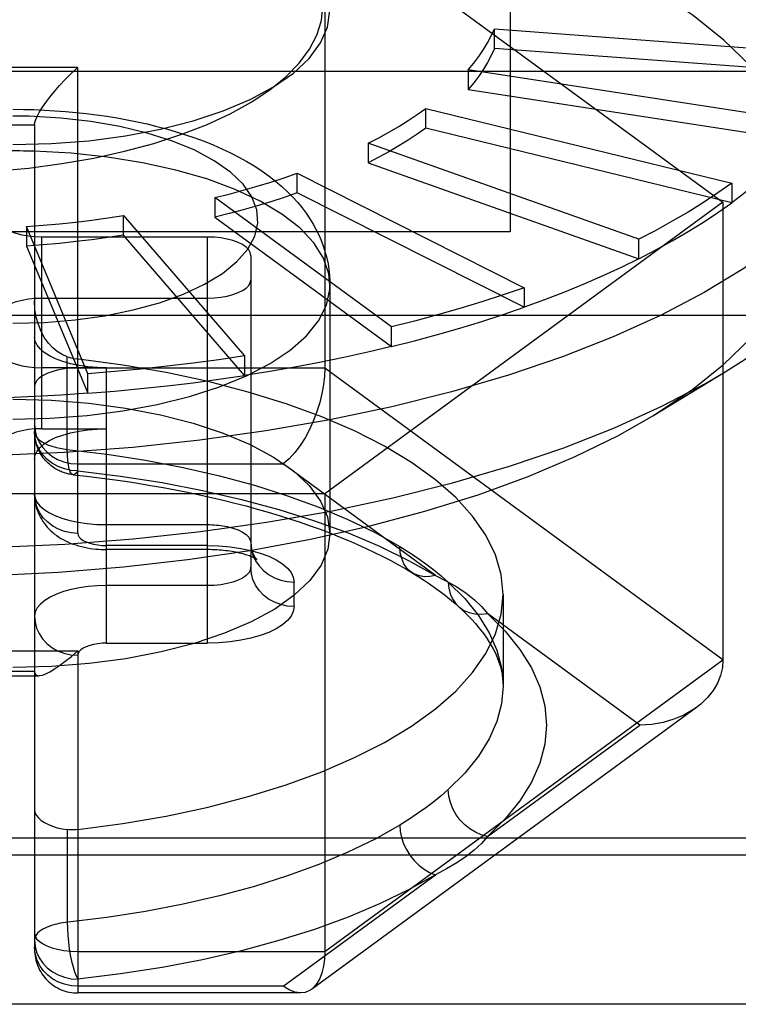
# Model space of a CAD drawing. Header units: inches. Extents: x 0 to 136, y 0 to 88.
# Tile 39 of 74: x 37.715 to 37.911, y 65.606 to 65.875. Entities that reach past the tile are written whole.
import ezdxf

# ---------------------------------------------------------------- set-up
doc = ezdxf.new("R2010")
doc.units = ezdxf.units.IN
doc.header["$LTSCALE"] = 7.48
doc.header["$MEASUREMENT"] = 0
doc.linetypes.add('HIDDEN', pattern=[0.2, 0.1, -0.1])
doc.layers.get('0').update_dxf_attribs({"linetype": 'CONTINUOUS'})
doc.layers.add('DEFAULT_2', color=8, linetype='HIDDEN')

msp = doc.modelspace()

# ---------------------------------------------------------------- linework, layer by layer
at = {"color": 3, "linetype": 'Continuous'}
msp.add_line((33.3251012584, 65.8611601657), (57.8051012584, 65.8611601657), dxfattribs=at)
at = {"layer": 'DEFAULT_2', "color": 8, "linetype": 'HIDDEN'}
for p, q in [((37.8489988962, 66.0948677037), (37.8489988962, 65.81737010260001)), ((37.7983414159, 65.9050358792), (37.7983414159, 65.7801509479)), ((37.7983414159, 65.9050358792), (37.9071012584, 65.8254240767)), ((37.8446694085, 65.8673891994), (37.8446694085, 65.8727414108)), ((37.8446694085, 65.8727414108), (37.9396607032, 65.8656627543)), ((37.9396607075, 65.8603105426), (37.8446694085, 65.8673891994)), ((37.730920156, 65.86221818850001), (37.6482429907, 65.86221818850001)), ((37.730920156, 65.7350184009), (37.730920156, 65.86221818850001)), ((37.8375646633, 65.8615355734), (37.8375646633, 65.856183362)), ((37.9282043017, 65.8475933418), (37.8375646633, 65.8615355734)), ((37.8375646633, 65.856183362), (37.9282043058, 65.8422411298)), ((37.8259635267, 65.8456691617), (37.8259635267, 65.85102137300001)), ((37.8259635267, 65.85102137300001), (37.9094974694, 65.830639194)), ((37.6600540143, 65.8465222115), (37.7191091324, 65.8465222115)), ((37.7191091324, 65.8465222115), (37.7191091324, 65.6213739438)), ((37.9094974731, 65.8252869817), (37.8259635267, 65.8456691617)), ((37.8102184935, 65.8415182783), (37.8102184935, 65.83616606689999)), ((37.8841086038, 65.815315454), (37.8102184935, 65.8415182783)), ((37.8102184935, 65.83616606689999), (37.8841086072, 65.8099632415)), ((37.7908079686, 65.82796282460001), (37.7908079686, 65.833315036)), ((37.7908079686, 65.833315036), (37.8528091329, 65.80208772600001)), ((37.9094974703, 65.8306391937), (37.9094974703, 65.8252869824)), ((37.7683217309, 65.8266608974), (37.7683217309, 65.8213086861)), ((37.8165500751, 65.7913579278), (37.7683217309, 65.8266608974)), ((37.8528091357, 65.79673551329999), (37.7908079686, 65.82796282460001)), ((37.9071012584, 65.8254240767), (37.7983414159, 65.7458122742)), ((37.9071012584, 65.8254240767), (37.9071012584, 65.7005391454)), ((37.7434430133, 65.8164058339), (37.7434430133, 65.8217580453)), ((37.7434430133, 65.8217580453), (37.7764331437, 65.7834520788)), ((37.7683217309, 65.8213086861), (37.8165500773, 65.7860057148)), ((37.7169277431, 65.8187554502), (37.7169277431, 65.8134032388)), ((37.7336772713, 65.7786103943), (37.7169277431, 65.8187554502)), ((37.8489988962, 65.81737010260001), (37.5301012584, 65.81737010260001)), ((37.7210776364, 65.7635827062), (37.7210776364, 65.8159026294)), ((37.7663532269, 65.8159026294), (37.7210776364, 65.8159026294)), ((37.7764331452, 65.7780998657), (37.7434430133, 65.8164058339)), ((37.7663532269, 65.7050690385), (37.7663532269, 65.8159026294)), ((37.7169277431, 65.8134032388), (37.733677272, 65.77325818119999)), ((37.8841086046, 65.8099632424), (37.8841086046, 65.8153154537)), ((37.77816425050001, 65.81091107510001), (37.77816425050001, 65.7257565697)), ((37.7997862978, 65.8028041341), (37.7997862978, 65.7350094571)), ((37.8528091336, 65.80208772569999), (37.8528091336, 65.7967355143)), ((37.7210776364, 65.7992641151), (37.7663532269, 65.7992641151)), ((37.3761036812, 65.7945425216), (38.0029964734, 65.7945425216)), ((37.8165500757, 65.786005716), (37.8165500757, 65.7913579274)), ((37.7764331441, 65.7834520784), (37.7764331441, 65.778099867)), ((37.7280359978, 65.75794223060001), (37.7280359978, 65.7832432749)), ((37.7387941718, 65.7802212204), (37.7210776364, 65.7802212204)), ((37.7983414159, 65.7801509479), (37.730920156, 65.7801509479)), ((37.7336772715, 65.7732581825), (37.7336772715, 65.77861039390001)), ((37.7387941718, 65.7050690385), (37.7387941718, 65.7802212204)), ((37.9071012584, 65.7005391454), (37.7983414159, 65.7801509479)), ((37.8879127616, 65.7670910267), (37.9077054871, 65.7791103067)), ((37.7210776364, 65.7635827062), (37.7387941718, 65.7635827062)), ((37.730920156, 65.7539909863), (37.7869762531, 65.7539909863)), ((37.8285612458, 65.7235510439), (37.7869762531, 65.7539909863)), ((37.7983414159, 65.7458122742), (37.5808217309, 65.7458122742)), ((37.7983414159, 65.7458122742), (37.7983414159, 65.620927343)), ((37.7387941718, 65.7374035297), (37.7663532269, 65.7374035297)), ((37.7663532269, 65.7305840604), (37.738794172, 65.7305840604)), ((37.7663519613, 65.73169066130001), (37.7387942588, 65.73169066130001)), ((37.7899752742, 65.71505268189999), (37.7899752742, 65.7217070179)), ((37.7663532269, 65.7207650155), (37.7387941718, 65.7207650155)), ((37.8470618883, 65.7183798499), (37.8470618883, 65.6934028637)), ((37.8843709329, 65.682698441), (37.8427857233, 65.71313875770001)), ((37.6482429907, 65.7029945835), (37.730920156, 65.7029945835)), ((37.730920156, 65.7029945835), (37.730920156, 65.6095615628)), ((37.7387942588, 65.7050690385), (37.7663519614, 65.7050690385)), ((37.7983414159, 65.620927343), (37.9071012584, 65.7005391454)), ((37.6588944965, 65.6961751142), (37.7202686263, 65.6961751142)), ((37.7191091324, 65.6972817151), (37.6600540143, 65.6972817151)), ((37.8998480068, 65.6874730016), (37.7947534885, 65.6105442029)), ((37.8427862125, 65.6522585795), (37.8843709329, 65.682698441)), ((38.0029964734, 65.6518168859), (37.3761036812, 65.6518168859)), ((37.7280359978, 65.6541645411), (37.7280359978, 65.6288634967)), ((37.3615866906, 65.6472297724), (38.017513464, 65.6472297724)), ((37.7869762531, 65.6114058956), (37.8285604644, 65.6418453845)), ((37.730920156, 65.620927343), (37.7983414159, 65.620927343)), ((37.7869762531, 65.6114058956), (37.730920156, 65.6114058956)), ((37.7917357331, 65.6095615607), (37.730920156, 65.6095615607)), ((38.017513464, 65.6064708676), (37.3615866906, 65.6064708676))]:
    msp.add_line(p, q, dxfattribs=at)
for points in [[(37.9145798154, 65.8626592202), (37.9073728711, 65.86965281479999), (37.898955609, 65.876400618), (37.88936502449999, 65.8828630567), (37.878662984, 65.88900683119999), (37.8668996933, 65.8947951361), (37.8541471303, 65.90019891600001), (37.8404616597, 65.905186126), (37.8259403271, 65.9097289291), (37.8106811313, 65.9137925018), (37.7947375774, 65.9173657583), (37.7781554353, 65.9204329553), (37.7610559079, 65.9229732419), (37.7435381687, 65.92496272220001), (37.7257140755, 65.9263947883), (37.7077466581, 65.9272530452), (37.6895815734, 65.9275429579)], [(37.6895815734, 65.83319027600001), (37.6990403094, 65.83336579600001), (37.7083638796, 65.833884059), (37.7175891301, 65.8347490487), (37.7266055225, 65.8359488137), (37.735339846, 65.8374795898), (37.7437169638, 65.8393207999), (37.7516415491, 65.8414524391), (37.7591009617, 65.8438690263), (37.7660778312, 65.8465688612), (37.7724910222, 65.8495205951), (37.7782658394, 65.8527021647), (37.7833655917, 65.8560840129), (37.7877356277, 65.8596390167), (37.7913551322, 65.8633378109), (37.7941881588, 65.867151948), (37.7962254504, 65.8710515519), (37.7974450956, 65.8750070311), (37.7978491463, 65.8789464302)], [(37.7131721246, 65.84113036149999), (37.7237024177, 65.8414049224), (37.7339292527, 65.8421970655), (37.7439259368, 65.84351912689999), (37.753472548, 65.8453340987), (37.7624127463, 65.8476255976), (37.7706290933, 65.8503440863), (37.7779703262, 65.85344668), (37.7843815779, 65.8568970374), (37.789785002, 65.8606683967), (37.7940982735, 65.8646891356), (37.7972174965, 65.8689008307), (37.7991295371, 65.8732371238), (37.7997803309, 65.8777365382)], [(37.8375646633, 65.8615355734), (37.8390691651, 65.863364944), (37.8404460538, 65.86521047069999), (37.8416958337, 65.8670729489), (37.8428169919, 65.8689499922), (37.8438080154, 65.8708392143), (37.8446694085, 65.8727414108)], [(37.9553296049, 65.8682417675), (37.9545785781, 65.8598041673), (37.9524861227, 65.8518563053), (37.9490607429, 65.8439915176), (37.9443198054, 65.83624967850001), (37.9382873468, 65.828670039), (37.9309939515, 65.821291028), (37.922476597, 65.81415005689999), (37.9127784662, 65.8072833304), (37.9019487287, 65.80072566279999), (37.8900422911, 65.79451030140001), (37.8771195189, 65.7886687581), (37.8632459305, 65.7832306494), (37.848491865, 65.7782235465), (37.8329321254, 65.7736728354), (37.8166455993, 65.7696015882), (37.7997148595, 65.76603044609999), (37.7822257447, 65.7629775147), (37.7642669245, 65.7604582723), (37.74592945, 65.7584854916), (37.7273062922, 65.7570691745), (37.7084918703, 65.7562165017), (37.6895815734, 65.7559317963)], [(37.8446694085, 65.8673891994), (37.8438080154, 65.865487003), (37.8428169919, 65.86359778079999), (37.8416958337, 65.8617207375), (37.8404460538, 65.8598582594), (37.8390691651, 65.8580127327), (37.8375646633, 65.856183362)], [(37.7191091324, 65.8465222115), (37.7191931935, 65.84719436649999), (37.7194489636, 65.8480189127), (37.719877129, 65.8489872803), (37.7204756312, 65.8500912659), (37.7212437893, 65.8513182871), (37.7221781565, 65.8526600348), (37.7232773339, 65.8541042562), (37.7245344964, 65.8556384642), (37.7259512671, 65.8572490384), (37.727500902, 65.85890539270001), (37.729153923, 65.8605751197), (37.730920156, 65.86221818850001)], [(37.7131721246, 65.8507746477), (37.7160580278, 65.8507512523), (37.7189422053, 65.8506810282), (37.7218216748, 65.85056392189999), (37.7246930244, 65.8503999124), (37.7275516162, 65.8501891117), (37.7303982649, 65.84993120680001), (37.7332336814, 65.8496256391), (37.736053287, 65.8492722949), (37.7388531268, 65.8488710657), (37.7416321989, 65.8484213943), (37.7443880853, 65.8479228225), (37.7471209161, 65.8473742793), (37.7498324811, 65.8467740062), (37.7525146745, 65.846122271), (37.755157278, 65.84542029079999), (37.7577696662, 65.8446639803), (37.7603641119, 65.8438469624), (37.7629182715, 65.8429732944), (37.7654103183, 65.8420487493), (37.7678570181, 65.8410651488), (37.770277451, 65.8400105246), (37.7726367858, 65.8388957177), (37.7749073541, 65.8377322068), (37.7771005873, 65.8365130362), (37.7792300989, 65.8352273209), (37.7812594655, 65.83389475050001), (37.7831599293, 65.8325369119), (37.784944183, 65.8311492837), (37.78661183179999, 65.829736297), (37.788173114, 65.8282930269), (37.7896474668, 65.8268021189), (37.7909992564, 65.8253028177), (37.792193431, 65.82384950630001), (37.7932796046, 65.82239806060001), (37.7942866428, 65.82091454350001), (37.7952083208, 65.819408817), (37.7960499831, 65.8178727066), (37.7968014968, 65.8163267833), (37.797455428, 65.8147962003), (37.7980233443, 65.8132655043), (37.7985100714, 65.8117284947), (37.7989183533, 65.8101801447), (37.7992502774, 65.8086111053), (37.7995035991, 65.80702711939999), (37.7996771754, 65.8054303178), (37.7997698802, 65.803823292), (37.7997862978, 65.8028037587)], [(37.8102184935, 65.8415182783), (37.81311275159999, 65.8430198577), (37.8159001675, 65.8445550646), (37.8185818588, 65.8461245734), (37.8211544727, 65.8477263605), (37.8236146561, 65.8493584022), (37.8259635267, 65.85102137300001)], [(37.7176476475, 65.8488669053), (37.7169025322, 65.8488862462), (37.716157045, 65.8489020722), (37.7154123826, 65.8489143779), (37.71466495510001, 65.8489231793), (37.7139111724, 65.8489284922), (37.7131522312, 65.8489303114)], [(37.7131703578, 65.7923593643), (37.7218291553, 65.7926007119), (37.7301993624, 65.7932901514), (37.7383449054, 65.7944393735), (37.7460740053, 65.796013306), (37.75324972, 65.7979948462), (37.7597714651, 65.80034177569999), (37.7655171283, 65.8030232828), (37.7704143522, 65.80598804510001), (37.774363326, 65.8091934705), (37.777324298, 65.81258255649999), (37.779226, 65.81610392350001), (37.7800631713, 65.8196981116), (37.7797968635, 65.8233079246), (37.7784568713, 65.8268751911), (37.7760390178, 65.8303404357), (37.7726062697, 65.8336503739), (37.7681892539, 65.8367470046), (37.7628808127, 65.8395850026), (37.7567450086, 65.8421111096), (37.7498988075, 65.8442911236), (37.7424357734, 65.8460800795), (37.7344901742, 65.8474570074), (37.7262481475, 65.8483814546), (37.7176476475, 65.8488669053)], [(37.8259635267, 65.8456691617), (37.8236146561, 65.8440061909), (37.8211544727, 65.8423741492), (37.8185818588, 65.8407723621), (37.8159001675, 65.8392028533), (37.81311275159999, 65.8376676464), (37.8102184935, 65.83616606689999)], [(37.9077054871, 65.7791103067), (37.9131430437, 65.7825454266), (37.9228230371, 65.78944034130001), (37.9313144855, 65.79660953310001), (37.9385741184, 65.80401646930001), (37.9445649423, 65.81162340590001), (37.9492564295, 65.8193915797), (37.9526246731, 65.8272814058), (37.9546525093, 65.8352526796), (37.9553296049, 65.8432647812)], [(37.9282043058, 65.8422411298), (37.9255761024, 65.8393223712), (37.9227506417, 65.8364395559), (37.919726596, 65.8335914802), (37.9165079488, 65.8307817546), (37.9130986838, 65.8280139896), (37.9094974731, 65.8252869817)], [(37.7189683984, 65.8393268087), (37.7180034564, 65.83935187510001), (37.7170379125, 65.83937238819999), (37.716071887, 65.8393883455), (37.71510550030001, 65.839399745), (37.7141388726, 65.83940658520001), (37.66592803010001, 65.8394088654)], [(37.7997862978, 65.8028041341), (37.7994752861, 65.8059033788), (37.7980073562, 65.8101848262), (37.7953544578, 65.8143631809), (37.791553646, 65.8183800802), (37.7866580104, 65.8221794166), (37.7807359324, 65.8257081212), (37.7738701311, 65.82891690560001), (37.7661565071, 65.8317609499), (37.7577028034, 65.8342005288), (37.7486271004, 65.8362015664), (37.7390561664, 65.8377361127), (37.7291236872, 65.8387827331), (37.7189683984, 65.8393268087)], [(37.7683217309, 65.8266608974), (37.772256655, 65.827653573), (37.7761183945, 65.8286932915), (37.7799085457, 65.8297805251), (37.78362232, 65.83091385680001), (37.7872549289, 65.83209186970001), (37.7908079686, 65.833315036)], [(37.9094974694, 65.830639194), (37.9057099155, 65.8279576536), (37.9017428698, 65.82532598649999), (37.8975945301, 65.8227431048), (37.8932703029, 65.82021227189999), (37.8887755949, 65.8177367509), (37.8841086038, 65.815315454)], [(37.7908079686, 65.82796282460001), (37.7872549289, 65.8267396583), (37.78362232, 65.8255616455), (37.7799085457, 65.8244283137), (37.7761183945, 65.82334108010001), (37.772256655, 65.8223013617), (37.7683217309, 65.8213086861)], [(37.8841086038, 65.80996324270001), (37.8887737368, 65.8123835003), (37.8932703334, 65.8148600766), (37.8975945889, 65.81739087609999), (37.9017428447, 65.8199737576), (37.9057115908, 65.8226065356), (37.9094974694, 65.8252869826)], [(37.7169277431, 65.8187554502), (37.7214287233, 65.8191194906), (37.7258990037, 65.8195383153), (37.7303404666, 65.82001213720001), (37.7347474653, 65.820540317), (37.7391143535, 65.8211222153), (37.7434430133, 65.8217580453)], [(37.7210776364, 65.8159026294), (37.7191999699, 65.8159677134), (37.7174161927, 65.8161485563), (37.715707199, 65.8164496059), (37.714130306, 65.8168575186), (37.7127274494, 65.8173654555), (37.7115256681, 65.8179583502), (37.7105605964, 65.8186247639), (37.7098483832, 65.8193469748), (37.7094205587, 65.8201007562), (37.7092666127, 65.8208941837)], [(37.7434430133, 65.8164058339), (37.7391143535, 65.815770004), (37.7347474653, 65.8151881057), (37.7303404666, 65.8146599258), (37.7258990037, 65.8141861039), (37.7214287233, 65.81376727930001), (37.7169277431, 65.8134032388)], [(37.77816425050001, 65.81091107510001), (37.7780102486, 65.8117046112), (37.777582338, 65.812458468), (37.7768699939, 65.81318072), (37.7759047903, 65.8138471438), (37.7747029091, 65.8144400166), (37.7733000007, 65.8149479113), (37.7717231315, 65.81535576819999), (37.7700142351, 65.8156567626), (37.7682306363, 65.815837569), (37.7663532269, 65.8159026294)], [(37.8841086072, 65.8099632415), (37.8792767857, 65.80760039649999), (37.8742886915, 65.80529983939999), (37.8691421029, 65.8030606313), (37.863843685, 65.8008855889), (37.8584001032, 65.7987775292), (37.8528091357, 65.79673551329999)], [(37.7131721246, 65.76619940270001), (37.7233908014, 65.766455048), (37.7334667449, 65.76721841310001), (37.7432592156, 65.7684788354), (37.7526314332, 65.7702187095), (37.7614524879, 65.77241373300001), (37.7695991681, 65.775033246), (37.7769576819, 65.7780406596), (37.7834252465, 65.78139396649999), (37.7889115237, 65.78504632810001), (37.7933398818, 65.7889467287), (37.796648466, 65.7930406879), (37.7987910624, 65.7972710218), (37.7997377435, 65.8015786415), (37.7997862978, 65.8028037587)], [(37.7663532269, 65.7992641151), (37.7682308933, 65.7993291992), (37.7700146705, 65.799510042), (37.7717236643, 65.79981109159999), (37.7733005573, 65.8002190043), (37.7747034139, 65.8007269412), (37.7759051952, 65.801319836), (37.7768702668, 65.80198624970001), (37.7775824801, 65.8027084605), (37.7780103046, 65.8034622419), (37.77816425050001, 65.80425566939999)], [(37.8528091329, 65.80208772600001), (37.8470798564, 65.8001153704), (37.8412222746, 65.79821582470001), (37.8352338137, 65.7963883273), (37.82912219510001, 65.7946351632), (37.8228951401, 65.7929586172), (37.8165500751, 65.7913579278)], [(37.7092666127, 65.7942725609), (37.7094206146, 65.795066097), (37.7098485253, 65.7958199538), (37.7105608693, 65.7965422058), (37.711526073, 65.79720862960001), (37.7127279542, 65.79780150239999), (37.7141308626, 65.7983093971), (37.71570773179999, 65.798717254), (37.7174166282, 65.7990182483), (37.71920022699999, 65.7991990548), (37.7210776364, 65.7992641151)], [(37.7280359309, 65.7832433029), (37.7266524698, 65.78382946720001), (37.7253188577, 65.7846453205), (37.724061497, 65.7856857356), (37.7228940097, 65.7869490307), (37.721833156, 65.7884381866), (37.7209110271, 65.7901312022), (37.7201556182, 65.7920054), (37.719588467, 65.7940379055), (37.7192321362, 65.7961987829), (37.7191091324, 65.7984640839)], [(37.8165500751, 65.7860057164), (37.8228925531, 65.7876056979), (37.8291222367, 65.7892829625), (37.8352338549, 65.7910360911), (37.8412222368, 65.7928636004), (37.8470823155, 65.7947639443), (37.8528091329, 65.7967355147)], [(37.7387941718, 65.7802212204), (37.7361944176, 65.7802953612), (37.733685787, 65.7805062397), (37.7312487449, 65.7808575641), (37.7289418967, 65.7813382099), (37.7268071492, 65.7819425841), (37.7248750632, 65.7826577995), (37.7231826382, 65.7834743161), (37.721752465, 65.78437649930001), (37.7206150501, 65.78535143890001), (37.7197836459, 65.78638142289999), (37.719284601, 65.7874416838), (37.7191091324, 65.78854047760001)], [(37.887911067, 65.7670918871), (37.8892555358, 65.76791707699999), (37.8988617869, 65.7743787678), (37.9072906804, 65.7811226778), (37.9145079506, 65.7881114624)], [(37.7092666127, 65.7852127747), (37.7094206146, 65.7844192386), (37.7098485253, 65.7836653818), (37.7105608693, 65.78294312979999), (37.711526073, 65.782276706), (37.7127279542, 65.78168383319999), (37.7141308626, 65.7811759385), (37.71570773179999, 65.7807680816), (37.7174166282, 65.7804670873), (37.71920022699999, 65.7802862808), (37.7210776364, 65.7802212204)], [(37.7764331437, 65.7834520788), (37.76945318, 65.78242680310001), (37.7624115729, 65.781488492), (37.7553052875, 65.7806368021), (37.7481434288, 65.77987276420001), (37.7409351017, 65.7791974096), (37.7336772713, 65.7786103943)], [(37.8165500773, 65.7860057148), (37.8100974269, 65.7844837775), (37.8035483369, 65.7830429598), (37.7968999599, 65.7816827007), (37.7901608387, 65.7804046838), (37.7833395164, 65.7792105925), (37.7764331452, 65.7780998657)], [(37.7280359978, 65.7832432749), (37.7285110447, 65.7830934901), (37.7289887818, 65.78296065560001), (37.7294695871, 65.7828446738), (37.7299522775, 65.78274579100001), (37.7304356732, 65.7826642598)], [(37.8470618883, 65.7183798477), (37.8465295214, 65.72382953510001), (37.8449650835, 65.7292042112), (37.8423576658, 65.7345210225), (37.8387399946, 65.7397285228), (37.8341277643, 65.74479145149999), (37.8285611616, 65.7496784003), (37.8220685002, 65.7543556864), (37.8147010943, 65.7587948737), (37.8064993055, 65.7629645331), (37.79752430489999, 65.76683995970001), (37.7878275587, 65.7703927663), (37.7774785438, 65.77360256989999), (37.76653843, 65.7764447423), (37.7550836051, 65.7789036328), (37.7432229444, 65.7809523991), (37.7304356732, 65.7826642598)], [(37.6895815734, 65.7309548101), (37.7085398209, 65.731240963), (37.7274014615, 65.7320979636), (37.7460703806, 65.73352144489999), (37.7644514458, 65.73550415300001), (37.7824509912, 65.7380359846), (37.7999772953, 65.7411040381), (37.8169410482, 65.7446926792), (37.8332558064, 65.7487836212), (37.8488384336, 65.7533560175), (37.8636095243, 65.7583865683), (37.8774938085, 65.763849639), (37.8904205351, 65.7697173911), (37.9023238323, 65.7759599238), (37.9077054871, 65.7791103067)], [(37.730920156, 65.7801509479), (37.72906392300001, 65.7800889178), (37.7272818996, 65.7799082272), (37.7256251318, 65.7796212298), (37.7240934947, 65.7792327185), (37.7226945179, 65.7787414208), (37.7214766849, 65.7781573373), (37.7204755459, 65.7774899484), (37.7197289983, 65.7767552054), (37.7192667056, 65.7759720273), (37.7191091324, 65.7751593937)], [(37.7336772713, 65.773258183), (37.7409320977, 65.7738449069), (37.7481434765, 65.7745205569), (37.7553053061, 65.7752845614), (37.7624115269, 65.7761362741), (37.7694561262, 65.7770749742), (37.7764331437, 65.7780998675)], [(37.7983414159, 65.7801509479), (37.7982581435, 65.7779382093), (37.7980069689, 65.77561043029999), (37.7975863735, 65.7732025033), (37.7969953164, 65.77074371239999), (37.7962368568, 65.7682658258), (37.7953136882, 65.76581002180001), (37.794236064, 65.7634176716), (37.7930108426, 65.76113118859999), (37.7916524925, 65.758992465), (37.7901769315, 65.75705601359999), (37.7886020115, 65.7553760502), (37.7869762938, 65.7539910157)], [(37.733677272, 65.77325818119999), (37.7263820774, 65.7727607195), (37.7190619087, 65.77235342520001), (37.7117136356, 65.7720361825), (37.7043466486, 65.7718093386), (37.6969703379, 65.7716732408), (37.6895815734, 65.7716277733)], [(37.7131721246, 65.77161418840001), (37.7237024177, 65.7713396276), (37.7339292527, 65.7705474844), (37.7439259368, 65.76922542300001), (37.753472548, 65.76741045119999), (37.7624127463, 65.7651189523), (37.7706290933, 65.7624004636), (37.7779703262, 65.75929787), (37.7843815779, 65.7558475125), (37.789785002, 65.7520761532), (37.7940982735, 65.7480554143), (37.7972174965, 65.7438437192), (37.7991295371, 65.73950742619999), (37.7997803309, 65.7350080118)], [(37.6895815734, 65.7233051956), (37.7077096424, 65.7235941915), (37.7256358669, 65.7244483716), (37.7434118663, 65.7258729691), (37.7608827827, 65.7278522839), (37.7779429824, 65.7303796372), (37.7944964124, 65.7334331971), (37.8104273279, 65.7369934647), (37.8256891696, 65.741046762), (37.8402328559, 65.74558518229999), (37.8539502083, 65.7505719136), (37.866736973, 65.7559793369), (37.8785322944, 65.76177196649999), (37.887911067, 65.7670918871)], [(37.7191091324, 65.7646954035), (37.7192559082, 65.7630130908), (37.7196834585, 65.7613980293), (37.7203625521, 65.7598964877), (37.7212818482, 65.7585083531), (37.7224443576, 65.7572404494), (37.723826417, 65.7561367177), (37.7254055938, 65.7552293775), (37.7271441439, 65.75455277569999), (37.7289973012, 65.7541337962), (37.730920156, 65.7539909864)], [(37.7210776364, 65.7635827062), (37.7191999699, 65.7635176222), (37.7174161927, 65.7633367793), (37.715707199, 65.76303572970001), (37.714130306, 65.762627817), (37.7127274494, 65.7621198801), (37.7115256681, 65.7615269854), (37.7105605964, 65.76086057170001), (37.7098483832, 65.7601383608), (37.7094205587, 65.75938457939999), (37.7092666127, 65.75859115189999)], [(37.7191091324, 65.7552634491), (37.7192845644, 65.7563621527), (37.7197835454, 65.7574223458), (37.7206148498, 65.7584522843), (37.7217521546, 65.7594272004), (37.7231822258, 65.7603293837), (37.7248745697, 65.7611459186), (37.7268066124, 65.7618611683), (37.7289413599, 65.7624655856), (37.7312482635, 65.7629462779), (37.7336854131, 65.7632976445), (37.7361942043, 65.76350855), (37.7387941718, 65.7635827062)], [(37.7191091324, 65.762782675), (37.7192121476, 65.7621248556), (37.7195199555, 65.76147763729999), (37.7200284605, 65.76085194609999), (37.7207281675, 65.7602602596), (37.7216041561, 65.7597143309), (37.7226417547, 65.7592224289), (37.7238228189, 65.7587928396), (37.725129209, 65.7584322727), (37.7265419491, 65.7581467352), (37.7280359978, 65.75794223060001)], [(37.730920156, 65.7520782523), (37.7290725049, 65.75221004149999), (37.727270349, 65.752602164), (37.7255580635, 65.7532449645), (37.7239778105, 65.7541226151), (37.7225685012, 65.7552135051), (37.7213648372, 65.7564907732), (37.7203964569, 65.7579229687), (37.7196872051, 65.75947482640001), (37.7192545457, 65.7611081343), (37.7191091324, 65.762782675)], [(37.7296702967, 65.7510379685), (37.7293725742, 65.751073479), (37.7290763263, 65.75111646), (37.7287805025, 65.751167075), (37.7284847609, 65.7512254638), (37.7281893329, 65.7512916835), (37.7278924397, 65.7513663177), (37.7275928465, 65.7514500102), (37.727289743, 65.75154344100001), (37.7269823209, 65.7516474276), (37.72666991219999, 65.7517628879), (37.7263520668, 65.7518908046), (37.7260279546, 65.75203248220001), (37.7256971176, 65.7521892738), (37.7253587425, 65.7523629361), (37.725012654, 65.75255517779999), (37.7246575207, 65.7527687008), (37.7242907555, 65.75300763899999), (37.7239176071, 65.75327138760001), (37.7235400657, 65.7535612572), (37.7231662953, 65.7538732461), (37.72280449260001, 65.7542015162), (37.7224546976, 65.75454639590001), (37.7221198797, 65.754905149), (37.72179853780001, 65.7552795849), (37.7214888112, 65.7556728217), (37.7211956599, 65.7560793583), (37.7209233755, 65.7564926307), (37.7206691, 65.7569161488), (37.7204320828, 65.7573512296), (37.7202118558, 65.7577994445), (37.7200067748, 65.75826621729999), (37.7198216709, 65.7587423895), (37.7196605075, 65.7592160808), (37.7195189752, 65.7596983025), (37.7193947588, 65.7602009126), (37.7192921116, 65.7607117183), (37.7192130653, 65.76121924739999), (37.7191560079, 65.7617314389), (37.7191209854, 65.7622536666), (37.7191091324, 65.762782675)], [(37.7280359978, 65.75794223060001), (37.7388681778, 65.7566134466), (37.7494475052, 65.7549604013), (37.7597197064, 65.7529915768), (37.7696321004, 65.7507170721), (37.77913385, 65.7481485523), (37.7881762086, 65.7452991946), (37.79671279, 65.7421831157), (37.8046998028, 65.7388177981), (37.8120962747, 65.7352220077), (37.8188642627, 65.7314137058)], [(37.7296702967, 65.7510379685), (37.7296108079, 65.7510474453), (37.7292249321, 65.7512774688), (37.7288807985, 65.75179078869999), (37.7285868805, 65.7525747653), (37.7283504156, 65.7536100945), (37.7281772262, 65.7548712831), (37.7280715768, 65.7563272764), (37.7280360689, 65.757942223)], [(37.730920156, 65.7520782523), (37.7304689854, 65.751452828), (37.7300289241, 65.7511063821), (37.7296702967, 65.7510379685)], [(37.730920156, 65.7520782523), (37.7425932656, 65.75064510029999), (37.7539369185, 65.7488728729), (37.7649789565, 65.746755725), (37.7756358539, 65.7443111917), (37.7858496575, 65.7415493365), (37.7955714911, 65.7384867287), (37.8047473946, 65.7351368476), (37.813334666, 65.7315190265), (37.8212650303, 65.7276600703), (37.8285612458, 65.7235510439)], [(37.7296702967, 65.7510379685), (37.7332622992, 65.750637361), (37.7368288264, 65.7502028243), (37.7403680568, 65.7497346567), (37.7438776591, 65.7492332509), (37.7473554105, 65.7486990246), (37.750799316, 65.74813239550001), (37.7542073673, 65.7475338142), (37.7575775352, 65.74690376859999), (37.7609078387, 65.746242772), (37.76419630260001, 65.74555137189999), (37.7674410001, 65.7448301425), (37.7706400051, 65.74407969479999), (37.7737914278, 65.7433006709), (37.7768934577, 65.7424937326), (37.7799443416, 65.7416595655), (37.7829422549, 65.7407989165), (37.7858854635, 65.7399125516), (37.7887722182, 65.7390012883), (37.7916008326, 65.7380659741), (37.7943696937, 65.737107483), (37.7970772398, 65.7361267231), (37.7997219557, 65.7351246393), (37.8023023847, 65.7341022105), (37.8048171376, 65.7330604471), (37.8072648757, 65.7320003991), (37.809644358, 65.73092313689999), (37.8119543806, 65.7298297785), (37.8141938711, 65.72872144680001), (37.8163617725, 65.7275993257), (37.8184572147, 65.72646457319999), (37.8204792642, 65.72531845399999), (37.8224274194, 65.7241620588)], [(37.7191091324, 65.7457227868), (37.7191222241, 65.745134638), (37.7191615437, 65.74454678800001), (37.7192268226, 65.7439625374), (37.719318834, 65.74337687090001), (37.7194399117, 65.7427826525), (37.71958908, 65.7421904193), (37.719763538, 65.7416106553), (37.7199655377, 65.74103528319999), (37.7201989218, 65.74045675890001), (37.720460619, 65.73988566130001), (37.7207454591, 65.7393325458), (37.7210582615, 65.7387875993), (37.7214063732, 65.7382410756), (37.7217827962, 65.73770666), (37.7221782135, 65.7371966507), (37.7226001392, 65.73670044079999), (37.7230565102, 65.7362105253), (37.7235425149, 65.7357341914), (37.7240569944, 65.7352736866), (37.72459496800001, 65.7348338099), (37.7251502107, 65.7344188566), (37.7257227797, 65.7340275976), (37.7263095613, 65.7336609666), (37.7269147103, 65.73331547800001), (37.7275404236, 65.7329896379), (37.7281924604, 65.7326808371), (37.7288786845, 65.73238664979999), (37.7295984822, 65.7321090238), (37.7303610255, 65.7318465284), (37.7311461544, 65.731607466), (37.7319367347, 65.73139628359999), (37.7327279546, 65.7312125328), (37.7335063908, 65.7310570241), (37.7342777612, 65.7309263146), (37.735043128, 65.7308185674), (37.7358025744, 65.7307324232), (37.7365557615, 65.7306667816), (37.7373045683, 65.7306205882), (37.7380509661, 65.7305931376), (37.7387941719, 65.7305840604)], [(37.7191091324, 65.7457227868), (37.7192796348, 65.7446302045), (37.719776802, 65.74357447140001), (37.7205694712, 65.742578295), (37.7216475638, 65.7416363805), (37.7230183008, 65.7407469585), (37.7246642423, 65.739930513), (37.726574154, 65.7392005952), (37.7287135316, 65.7385771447), (37.7310383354, 65.7380764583), (37.73351903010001, 65.73770780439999), (37.7361200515, 65.7374806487), (37.7387941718, 65.7374035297)], [(37.730920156, 65.7350183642), (37.7290639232, 65.7351513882), (37.7272819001, 65.7355388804), (37.7256251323, 65.7361543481), (37.7240934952, 65.7369875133), (37.7226945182, 65.7380411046), (37.721476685, 65.7392936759), (37.7204755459, 65.74072489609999), (37.7197289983, 65.7423005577), (37.7192667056, 65.7439800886), (37.7191091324, 65.74572278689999)], [(37.7997803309, 65.7350080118), (37.7991887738, 65.730718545), (37.7973415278, 65.7263855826), (37.7942866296, 65.722174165), (37.7900379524, 65.7181456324), (37.7846846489, 65.7143576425), (37.7782931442, 65.7108765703), (37.7709454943, 65.70773760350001), (37.7626915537, 65.7049826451), (37.7536943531, 65.7026579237), (37.7440758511, 65.7008185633), (37.7340091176, 65.69947978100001), (37.7237345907, 65.6986793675), (37.7131721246, 65.6984047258)], [(37.730920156, 65.7350184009), (37.7310228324, 65.73448935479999), (37.7313081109, 65.7339867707), (37.731783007, 65.7335052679), (37.7324264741, 65.7330609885), (37.7332277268, 65.7326657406), (37.7341629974, 65.73232714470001), (37.7352142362, 65.732055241), (37.736353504, 65.7318545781), (37.7375426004, 65.73173403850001), (37.7387942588, 65.73169066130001)], [(37.7663532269, 65.7374035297), (37.7669713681, 65.737396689), (37.7675878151, 65.7373761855), (37.7682008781, 65.7373420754), (37.7688088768, 65.73729445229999), (37.7694101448, 65.7372334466), (37.7700030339, 65.7371592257)], [(37.7700030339, 65.7371592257), (37.7717153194, 65.7368594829), (37.7732955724, 65.7364502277), (37.7747048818, 65.7359415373), (37.7759085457, 65.7353459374), (37.776876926, 65.7346780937), (37.7775861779, 65.73395445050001), (37.7780188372, 65.7331928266), (37.77816425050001, 65.7324119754)], [(37.77816425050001, 65.7324119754), (37.7783096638, 65.73073743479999), (37.7787423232, 65.7291041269), (37.7794515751, 65.7275522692), (37.7804199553, 65.7261200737), (37.7816236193, 65.7248428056), (37.7830329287, 65.7237519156), (37.7846131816, 65.722874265), (37.7863254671, 65.7222314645), (37.788127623, 65.721839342), (37.7899752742, 65.7217075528)], [(37.77816425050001, 65.7324119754), (37.778179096, 65.73193753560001), (37.7782224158, 65.7314748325), (37.7782926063, 65.7310246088), (37.7783863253, 65.73059558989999), (37.7784990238, 65.7301945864), (37.7786262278, 65.72982445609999), (37.778763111, 65.7294877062), (37.7789037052, 65.7291881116), (37.7790401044, 65.72893129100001), (37.7791721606, 65.7287081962), (37.7793008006, 65.7285113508), (37.7794200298, 65.7283448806), (37.7795239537, 65.7282113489), (37.7796148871, 65.7281030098), (37.7796949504, 65.7280142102), (37.7797605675, 65.72794627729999), (37.7798094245, 65.727898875), (37.7798423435, 65.7278688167), (37.7798595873, 65.7278539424), (37.779861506, 65.7278523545)], [(37.7663519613, 65.73169066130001), (37.7694724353, 65.7316016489), (37.7724832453, 65.73134857), (37.7754077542, 65.73092697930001), (37.7781758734, 65.7303502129), (37.7807375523, 65.7296249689), (37.7830560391, 65.72876671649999), (37.7850869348, 65.72778690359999), (37.7868031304, 65.7267042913), (37.7881680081, 65.7255344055), (37.7891656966, 65.7242984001), (37.789764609, 65.7230258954), (37.7899752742, 65.7217070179)], [(37.779861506, 65.7278523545), (37.7798599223, 65.727853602), (37.7798429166, 65.7278665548), (37.7798080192, 65.7278917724), (37.7797544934, 65.7279284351), (37.7796818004, 65.7279756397), (37.7795895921, 65.728032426), (37.77947712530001, 65.728098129), (37.7793437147, 65.7281720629), (37.7791887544, 65.7282535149), (37.7790115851, 65.7283418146), (37.7788117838, 65.7284361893), (37.7785889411, 65.7285358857), (37.7783426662, 65.7286401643), (37.7780725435, 65.7287483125), (37.7777785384, 65.7288594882), (37.777460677, 65.7289728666), (37.7771188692, 65.7290876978), (37.7767529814, 65.7292032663), (37.7763635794, 65.7293186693), (37.7759512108, 65.7294330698), (37.775516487, 65.7295456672), (37.7750602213, 65.7296556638), (37.7745829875, 65.7297623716), (37.774085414, 65.7298651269), (37.7735686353, 65.72996320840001), (37.7730337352, 65.7300559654), (37.7724820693, 65.73014276), (37.7719151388, 65.7302230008), (37.7713341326, 65.73029620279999), (37.7707404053, 65.73036191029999), (37.7701353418, 65.7304197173), (37.7695203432, 65.73046926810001), (37.7688970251, 65.7305102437), (37.7682670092, 65.7305423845), (37.7676319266, 65.7305654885), (37.766993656, 65.7305794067), (37.7663532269, 65.7305840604)], [(37.8188642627, 65.7314137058), (37.8213345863, 65.7298719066), (37.823701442, 65.7282993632), (37.8259629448, 65.7266973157), (37.828117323, 65.7250670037), (37.8301628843, 65.7234096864), (37.8320979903, 65.7217266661)], [(37.8224274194, 65.7241620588), (37.8218049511, 65.7245913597), (37.8208065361, 65.7255495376), (37.8199857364, 65.726738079), (37.8193733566, 65.7281324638), (37.8189937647, 65.72970024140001), (37.8188642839, 65.731405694)], [(37.7775861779, 65.7242140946), (37.776876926, 65.7234904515), (37.7759085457, 65.7228226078), (37.7747048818, 65.7222270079), (37.7732955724, 65.7217183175), (37.7717153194, 65.7213090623), (37.7700030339, 65.7210093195), (37.7682008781, 65.7208264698), (37.7663532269, 65.7207650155)], [(37.77816425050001, 65.7257565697), (37.7781480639, 65.725495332), (37.7780995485, 65.7252348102), (37.7780188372, 65.72497571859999), (37.7779061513, 65.72471876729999), (37.7777617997, 65.7244646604), (37.7775861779, 65.7242140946)], [(37.7899752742, 65.7150521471), (37.788127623, 65.71518393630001), (37.7863254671, 65.7155760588), (37.7846131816, 65.7162188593), (37.7830329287, 65.7170965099), (37.7816236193, 65.7181873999), (37.7804199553, 65.719464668), (37.7794515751, 65.7208968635), (37.7787423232, 65.7224487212), (37.7783096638, 65.7240820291), (37.77816425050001, 65.7257565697)], [(37.8224249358, 65.7241607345), (37.8240098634, 65.7231822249), (37.8255585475, 65.722191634), (37.8270040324, 65.7212266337), (37.8283582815, 65.72028182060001), (37.829638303, 65.7193510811), (37.830839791, 65.7184411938), (37.8319575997, 65.71755876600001), (37.8330060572, 65.7166949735), (37.8339972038, 65.7158463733), (37.8348906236, 65.7150557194)], [(37.8285604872, 65.72355148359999), (37.8270339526, 65.72323625), (37.8255694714, 65.7231942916), (37.8242089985, 65.7234108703), (37.8229521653, 65.723875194), (37.8224278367, 65.7241618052)], [(37.8285607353, 65.7235513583), (37.8316487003, 65.7220099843), (37.8344527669, 65.72040315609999), (37.8369768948, 65.71870534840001), (37.8392118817, 65.7169173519), (37.8411476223, 65.7150549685), (37.84278659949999, 65.7131380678)], [(37.8320979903, 65.7217266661), (37.8366189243, 65.7172381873), (37.8403513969, 65.7126239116), (37.8432753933, 65.7079090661), (37.845375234, 65.70311743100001), (37.846639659, 65.6982732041), (37.8470618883, 65.6934028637)], [(37.8320979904, 65.72171866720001), (37.8322304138, 65.7200652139), (37.8326164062, 65.7185284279), (37.8332299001, 65.7171494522), (37.8340611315, 65.715926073), (37.8348906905, 65.715058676)], [(37.7387941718, 65.7207650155), (37.7362089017, 65.720692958), (37.7337108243, 65.7204828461), (37.7313536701, 65.7201478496), (37.7291249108, 65.719692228), (37.727020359, 65.7191129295), (37.7250884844, 65.7184173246), (37.7233613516, 65.71761016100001), (37.7218861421, 65.71670602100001), (37.720701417, 65.71572351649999), (37.7198291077, 65.7146751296), (37.7192916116, 65.7135758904), (37.7191091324, 65.71244575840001)], [(37.730920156, 65.6541597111), (37.7432232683, 65.6558073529), (37.7550841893, 65.6578561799), (37.7665392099, 65.66031514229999), (37.7774794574, 65.6631573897), (37.7878285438, 65.66636726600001), (37.7975253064, 65.6699201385), (37.8065002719, 65.67379561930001), (37.8147019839, 65.67796531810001), (37.8220692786, 65.6824045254), (37.828561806, 65.6870818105), (37.8341282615, 65.6919687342), (37.8387403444, 65.6970316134), (37.8423578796, 65.7022390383), (37.8449651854, 65.7075557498), (37.8465295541, 65.7129303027), (37.8470618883, 65.7183798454)], [(37.7899752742, 65.71505268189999), (37.7897646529, 65.7137339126), (37.7891658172, 65.7124614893), (37.7881682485, 65.7112255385), (37.7868035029, 65.7100556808), (37.7850874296, 65.7089730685), (37.7830566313, 65.70799323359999), (37.7807381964, 65.70713494), (37.7781765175, 65.7064096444), (37.7754083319, 65.7058328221), (37.7724836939, 65.7054111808), (37.7694726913, 65.7051580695), (37.7663519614, 65.7050690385)], [(37.8348906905, 65.715058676), (37.8361463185, 65.7138980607), (37.8373325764, 65.7127366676), (37.8384485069, 65.7115764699), (37.8394954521, 65.7104171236), (37.8404736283, 65.7092593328), (37.8413844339, 65.708102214), (37.8422281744, 65.7069458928), (37.8430063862, 65.7057883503), (37.843719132, 65.7046289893), (37.8443678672, 65.7034639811), (37.8449520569, 65.7022914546), (37.8454723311, 65.7011051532), (37.8459270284, 65.6999004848), (37.8463138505, 65.6986702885), (37.8466291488, 65.69740399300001), (37.8468641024, 65.6961050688), (37.8470110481, 65.69477195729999), (37.8470618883, 65.6934028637)], [(37.8348916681, 65.71505779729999), (37.8351136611, 65.7148655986), (37.8363656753, 65.7140089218), (37.8377961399, 65.7133847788), (37.8393705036, 65.7130206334), (37.8410475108, 65.7129350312), (37.8427865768, 65.71313790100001)], [(37.7191091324, 65.71244575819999), (37.7192559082, 65.7107634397), (37.7196834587, 65.70914837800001), (37.7203625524, 65.7076468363), (37.7212818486, 65.7062587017), (37.7224443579, 65.7049907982), (37.72382641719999, 65.70388706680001), (37.7254055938, 65.70297972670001), (37.7271441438, 65.7023031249), (37.7289973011, 65.7018841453), (37.730920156, 65.7017413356)], [(37.8427857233, 65.71313875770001), (37.8476560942, 65.70830554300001), (37.8516584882, 65.7033617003), (37.854800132, 65.6982935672), (37.8570593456, 65.6931421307), (37.8584168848, 65.6879343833), (37.8588726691, 65.682698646), (37.8584169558, 65.6774629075), (37.8570594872, 65.6722551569), (37.8548003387, 65.6671037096), (37.8516587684, 65.6620355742), (37.84765647, 65.6570917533), (37.8427862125, 65.6522585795)], [(37.7202132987, 65.6961758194), (37.7204756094, 65.696189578), (37.7212432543, 65.69635446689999), (37.7221780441, 65.6967067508), (37.7232763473, 65.6972541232), (37.7245345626, 65.6979996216), (37.7259489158, 65.6989549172), (37.7275007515, 65.70010944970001), (37.7291681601, 65.701449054), (37.730920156, 65.7029945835)], [(37.7387942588, 65.7050690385), (37.737542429, 65.7050256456), (37.7363532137, 65.7049050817), (37.7352138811, 65.704704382), (37.7341626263, 65.70443244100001), (37.7332273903, 65.704093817), (37.7324262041, 65.7036985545), (37.731782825, 65.7032542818), (37.7313080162, 65.7027728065), (37.7310227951, 65.7022702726), (37.730920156, 65.7017412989)], [(37.9071012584, 65.7005391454), (37.9069355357, 65.6983871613), (37.9064325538, 65.6962433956), (37.9055903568, 65.6941435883), (37.904409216, 65.69211721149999), (37.9028903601, 65.6901949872), (37.9010454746, 65.6884145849), (37.8998888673, 65.6875029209)], [(37.7191091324, 65.6972817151), (37.71919353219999, 65.6967622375), (37.7194489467, 65.6964009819), (37.7198763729, 65.6962080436), (37.7202132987, 65.6961758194)], [(37.8470618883, 65.6934028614), (37.846639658, 65.6885325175), (37.8453752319, 65.6836882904), (37.8432753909, 65.67889565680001), (37.8403513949, 65.6741818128), (37.8366189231, 65.6695735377), (37.8320979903, 65.66509505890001)], [(37.8998888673, 65.6875029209), (37.8988887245, 65.6868114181), (37.8964403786, 65.685421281), (37.8937211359, 65.6842774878), (37.89077236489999, 65.68342056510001), (37.8876428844, 65.682888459), (37.8843709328, 65.682698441)], [(37.8320979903, 65.66509505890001), (37.8301634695, 65.663422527), (37.828118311, 65.6617714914), (37.8259641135, 65.66014326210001), (37.8237025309, 65.6585391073), (37.8213352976, 65.656960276), (37.8188642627, 65.6554080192)], [(37.8427865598, 65.6522589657), (37.8411038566, 65.65272679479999), (37.8394895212, 65.6534360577), (37.8379897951, 65.6543505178), (37.8366043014, 65.6554595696), (37.8353396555, 65.6567642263), (37.8342390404, 65.6582345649), (37.8333342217, 65.6598441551), (37.8326591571, 65.6615526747), (37.8322407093, 65.6633151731), (37.83209797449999, 65.6650870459)], [(37.7191091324, 65.6597044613), (37.7192317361, 65.6588893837), (37.7195870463, 65.6580958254), (37.7201528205, 65.65735583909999), (37.7209067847, 65.6566748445), (37.7218276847, 65.6560574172), (37.7228877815, 65.6555161), (37.7240551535, 65.65505569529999), (37.7253133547, 65.6546764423), (37.726649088, 65.6543772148), (37.7280359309, 65.6541645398)], [(37.8188642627, 65.6554080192), (37.8120962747, 65.6515897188), (37.8046998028, 65.6479879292), (37.79671279, 65.6446216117), (37.7881762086, 65.6415065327), (37.77913385, 65.638657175), (37.7696321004, 65.6360886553), (37.7597197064, 65.6338141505), (37.7494475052, 65.63184532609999), (37.7388681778, 65.6301922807)], [(37.8188642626, 65.6554000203), (37.8189843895, 65.653684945), (37.8193345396, 65.6519685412), (37.819891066, 65.65030408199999), (37.8206451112, 65.6486938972), (37.8215999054, 65.6471436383), (37.8227356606, 65.6457043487), (37.8240332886, 65.6444145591), (37.8254614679, 65.6433177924), (37.8269828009, 65.6424517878), (37.8285604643, 65.6418453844)], [(37.730920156, 65.6541597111), (37.7304356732, 65.6541132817), (37.7299522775, 65.6540857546), (37.7294695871, 65.6540771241), (37.7289887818, 65.6540873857), (37.7285110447, 65.6541165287), (37.7280359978, 65.6541645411)], [(37.8427867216, 65.6522589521), (37.8411393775, 65.6503659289), (37.8391977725, 65.6485485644), (37.8369586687, 65.6467811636), (37.8344344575, 65.6450637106), (37.8316366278, 65.6434116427), (37.8285604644, 65.6418453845)], [(37.8285604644, 65.6418453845), (37.8212644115, 65.637736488), (37.8133341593, 65.633877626), (37.8047469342, 65.6302598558), (37.7955710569, 65.6269100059), (37.7858492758, 65.6238474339), (37.7756355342, 65.6210856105), (37.7649787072, 65.6186411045), (37.7539367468, 65.6165239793), (37.7425931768, 65.6147517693), (37.730920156, 65.6133186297)], [(37.7388681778, 65.6301922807), (37.7274405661, 65.6287930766), (37.726854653, 65.6287095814), (37.7262798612, 65.6286132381), (37.7257177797, 65.6285043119), (37.7251699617, 65.6283831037), (37.7246379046, 65.62824994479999)], [(37.7246379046, 65.62824994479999), (37.7234285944, 65.6278820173), (37.7223385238, 65.6274526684), (37.72138504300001, 65.62696873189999), (37.720583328, 65.6264379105), (37.7199461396, 65.6258686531), (37.719483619, 65.6252700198), (37.7192031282, 65.62465153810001), (37.7191091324, 65.62402305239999)], [(37.7280360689, 65.6288635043), (37.7280715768, 65.6271293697), (37.7281772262, 65.6253187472), (37.7283504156, 65.6234762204), (37.7285868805, 65.62164715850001), (37.7288807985, 65.6198765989), (37.7292249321, 65.6182081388), (37.7296108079, 65.6166828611), (37.7300289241, 65.6153383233), (37.7304689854, 65.6142076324), (37.730920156, 65.6133186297)], [(37.7191091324, 65.62591889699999), (37.7192559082, 65.6251344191), (37.7196834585, 65.6243813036), (37.7203625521, 65.6236811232), (37.7212818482, 65.6230338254), (37.7224443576, 65.6224425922), (37.723826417, 65.6219279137), (37.7254055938, 65.62150481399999), (37.7271441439, 65.6211893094), (37.7289973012, 65.620993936), (37.730920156, 65.6209273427)], [(37.7191091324, 65.6240230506), (37.7192543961, 65.6223493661), (37.7196867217, 65.62071655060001), (37.7203956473, 65.6191647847), (37.7213638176, 65.6177324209), (37.7225674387, 65.6164548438), (37.7239768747, 65.61536360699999), (37.7255573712, 65.6144856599), (37.7272699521, 65.6138426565), (37.7290723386, 65.613450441), (37.730920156, 65.6133186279)], [(37.730920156, 65.6114058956), (37.72906392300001, 65.6115389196), (37.7272818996, 65.6119264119), (37.7256251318, 65.61254187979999), (37.7240934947, 65.6133750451), (37.7226945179, 65.6144286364), (37.7214766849, 65.6156812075), (37.7204755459, 65.6171124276), (37.7197289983, 65.618688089), (37.7192667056, 65.6203676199), (37.7191091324, 65.6221103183)], [(37.7983414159, 65.620927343), (37.7982589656, 65.6188359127), (37.7980071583, 65.6168763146), (37.7975855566, 65.61508487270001), (37.7969954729, 65.6134906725), (37.7962350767, 65.6121245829), (37.7953133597, 65.61101922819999), (37.7947356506, 65.6105307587)], [(37.7917923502, 65.6095615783), (37.7901770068, 65.60978509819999), (37.7886224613, 65.6103958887), (37.7869762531, 65.6114058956)], [(37.7947356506, 65.6105307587), (37.7942342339, 65.6102056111), (37.7930111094, 65.60971130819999), (37.7917923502, 65.6095615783)]]:
    msp.add_lwpolyline(points, dxfattribs=at)
msp.add_arc((37.730920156, 65.6213725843), 0.0118110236, 179.999970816, 269.9999999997, dxfattribs=at)

doc.saveas('drawing.dxf')
